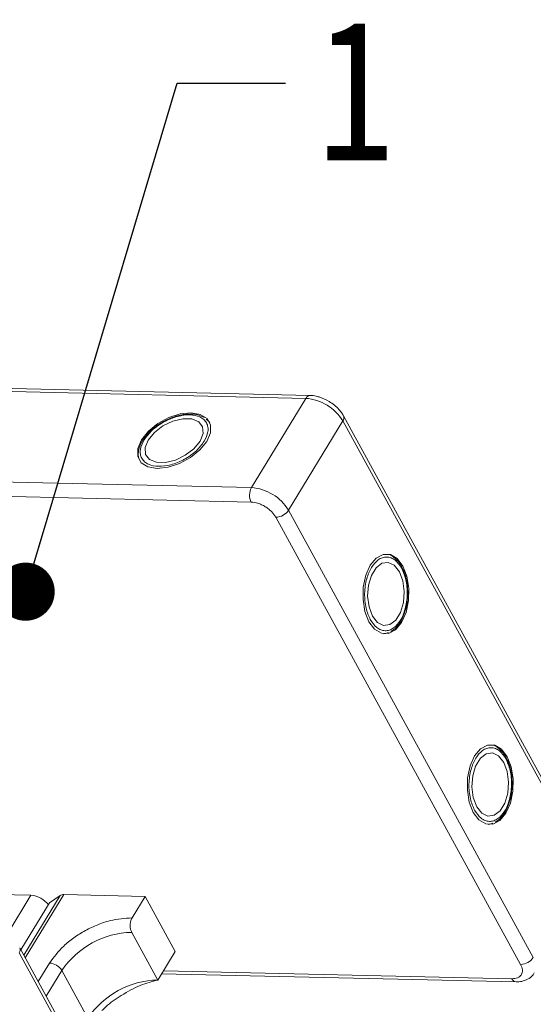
# Model space of a CAD drawing. Header units: millimetres. Extents: x 207 to 1682, y 260 to 1293.
# Tile 83 of 84: x 1525 to 1569, y 1051 to 1136. Entities that reach past the tile are written whole.
import ezdxf

# ---------------------------------------------------------------- set-up
doc = ezdxf.new("R2010")
doc.units = ezdxf.units.MM
doc.styles.get("Standard").update_dxf_attribs({"font": '仿宋_GB2312.ttf', "width": 0.8})
doc.dimstyles.new('ISO-25.1', dxfattribs={"dimtxt": 6, "dimasz": 5, "dimexe": 3.5, "dimexo": 0.625, "dimgap": 1.5, "dimtad": 1, "dimtoh": 1, "dimtxsty": 'Standard', "dimcen": 2.5, "dimadec": 0, "dimazin": 0, "dimtfac": 1, "dimtmove": 0, "dimatfit": 3, "dimfxl": 0, "dimarcsym": 0})

msp = doc.modelspace()

# ---------------------------------------------------------------- linework, layer by layer
at = {"color": 7, "linetype": 'Continuous', "lineweight": 15}
for p, q in [((1511.733, 1104.39), (1549.473, 1103.524)), ((1549.838, 1103.774), (1512.098, 1104.64)), ((1549.473, 1103.524), (1544.805, 1095.852)), ((1541.12, 1101.555), (1540.924, 1101.729)), ((1541.15, 1101.535), (1541.218, 1101.444)), ((1547.994, 1093.911), (1552.663, 1101.584)), ((1552.663, 1101.584), (1573.7, 1063.13)), ((1573.754, 1063.569), (1552.716, 1102.022)), ((1535.624, 1100.14), (1535.517, 1099.988)), ((1544.805, 1095.852), (1479.439, 1097.352)), ((1544.776, 1094.608), (1479.41, 1096.107)), ((1569.032, 1055.458), (1547.994, 1093.911)), ((1567.94, 1054.861), (1546.902, 1093.314)), ((1557.845, 1088.789), (1557.768, 1088.958)), ((1556.291, 1083.306), (1556.177, 1083.292)), ((1556.323, 1083.322), (1556.573, 1083.405)), ((1566.812, 1072.399), (1566.734, 1072.568)), ((1565.258, 1066.916), (1565.144, 1066.902)), ((1565.29, 1066.932), (1565.54, 1067.015)), ((1519.03, 1060.963), (1525.854, 1060.806)), ((1525.854, 1060.806), (1523.8, 1057.432)), ((1525.239, 1055.66), (1528.357, 1060.784)), ((1525.367, 1055.426), (1528.677, 1060.866)), ((1527.456, 1060.147), (1528.357, 1060.784)), ((1528.677, 1060.866), (1535.661, 1060.705)), ((1534.541, 1058.864), (1535.661, 1060.705)), ((1535.661, 1060.705), (1538.248, 1055.978)), ((1527.456, 1060.147), (1524.996, 1056.104)), ((1536.754, 1053.522), (1534.512, 1057.62)), ((1524.838, 1055.856), (1545.876, 1017.402)), ((1545.929, 1017.841), (1524.892, 1056.295)), ((1538.248, 1055.978), (1536.754, 1053.522)), ((1527.444, 1054.982), (1526.478, 1053.394)), ((1527.168, 1052.134), (1528.507, 1054.335)), ((1530.749, 1050.237), (1528.507, 1054.335)), ((1537.085, 1054.066), (1567.546, 1053.367)), ((1537.239, 1054.32), (1567.193, 1053.633))]:
    msp.add_line(p, q, dxfattribs=at)
at = {"color": 7, "linetype": 'Continuous', "lineweight": 15, "flags": 128}
for points in [[(1539.617, 1102.288), (1538.68, 1102.191), (1537.692, 1101.868), (1536.75, 1101.353), (1535.946, 1100.695), (1535.359, 1099.958), (1535.046, 1099.215), (1535.038, 1098.539), (1535.335, 1097.995), (1535.909, 1097.637), (1536.703, 1097.5), (1537.64, 1097.597), (1538.628, 1097.92), (1539.57, 1098.435), (1540.374, 1099.093), (1540.961, 1099.83), (1541.274, 1100.573), (1541.283, 1101.249), (1540.985, 1101.793), (1540.411, 1102.151), (1539.617, 1102.288)], [(1535.933, 1099.945), (1535.672, 1099.291), (1535.71, 1098.71), (1536.044, 1098.272), (1536.633, 1098.029), (1537.407, 1098.011), (1538.271, 1098.221), (1539.122, 1098.632), (1539.857, 1099.195), (1540.387, 1099.843), (1540.649, 1100.497), (1540.61, 1101.078), (1540.276, 1101.516), (1539.687, 1101.759), (1538.914, 1101.777), (1538.049, 1101.567), (1537.198, 1101.156), (1536.464, 1100.593), (1535.933, 1099.945)], [(1557.82, 1089.11), (1557.334, 1089.752), (1556.752, 1090.097), (1556.132, 1090.112), (1555.535, 1089.794), (1555.019, 1089.174), (1554.635, 1088.314), (1554.42, 1087.298), (1554.395, 1086.224), (1554.563, 1085.199), (1554.907, 1084.322), (1555.394, 1083.679), (1555.976, 1083.334), (1556.596, 1083.32), (1557.193, 1083.638), (1557.709, 1084.257), (1558.093, 1085.117), (1558.308, 1086.134), (1558.333, 1087.207), (1558.165, 1088.233), (1557.82, 1089.11)], [(1557.522, 1088.618), (1557.086, 1089.172), (1556.564, 1089.429), (1556.017, 1089.359), (1555.512, 1088.971), (1555.11, 1088.31), (1554.859, 1087.457), (1554.79, 1086.514), (1554.91, 1085.596), (1555.206, 1084.813), (1555.642, 1084.259), (1556.164, 1084.002), (1556.711, 1084.072), (1557.216, 1084.461), (1557.618, 1085.122), (1557.869, 1085.975), (1557.938, 1086.917), (1557.818, 1087.835), (1557.522, 1088.618)], [(1566.787, 1072.72), (1566.3, 1073.362), (1565.719, 1073.707), (1565.099, 1073.722), (1564.502, 1073.404), (1563.986, 1072.784), (1563.601, 1071.924), (1563.386, 1070.908), (1563.362, 1069.834), (1563.53, 1068.809), (1563.874, 1067.932), (1564.361, 1067.289), (1564.943, 1066.944), (1565.563, 1066.93), (1566.16, 1067.248), (1566.676, 1067.867), (1567.06, 1068.727), (1567.275, 1069.744), (1567.3, 1070.817), (1567.132, 1071.843), (1566.787, 1072.72)], [(1566.489, 1072.229), (1566.053, 1072.782), (1565.53, 1073.04), (1564.984, 1072.97), (1564.479, 1072.581), (1564.077, 1071.92), (1563.826, 1071.067), (1563.757, 1070.124), (1563.877, 1069.206), (1564.173, 1068.423), (1564.608, 1067.869), (1565.131, 1067.612), (1565.678, 1067.682), (1566.183, 1068.071), (1566.585, 1068.732), (1566.835, 1069.585), (1566.905, 1070.527), (1566.784, 1071.445), (1566.489, 1072.229)]]:
    msp.add_lwpolyline(points, dxfattribs=at)
at = {"color": 7, "linetype": 'Continuous', "lineweight": 15}
for centre, radius, start, end in [((1549.858, 1103.352), 0.422, 92.68301, 155.94061), ((1549.196, 1099.477), 4.057, 31.28833, 86.07738), ((1552.334, 1101.846), 0.421, 321.38407, 25.00429), ((1545.991, 1095.202), 1.352, 151.28833, 206.07738), ((1544.527, 1091.804), 4.057, 31.28833, 86.07738), ((1546.872, 1094.666), 1.353, 271.29253, 326.07318), ((1525.703, 1058.75), 2.062, 36.71084, 85.7989), ((1528.642, 1060.334), 0.533, 86.16284, 122.32972), ((1534.68, 1050.183), 7.439, 91.29253, 146.07318), ((1524.496, 1056.12), 0.432, 322.30413, 24.49471), ((1527.352, 1053.632), 1.352, 31.28833, 86.07738), ((1567.909, 1056.213), 1.353, 271.29253, 326.07318), ((1536.922, 1046.085), 7.439, 91.29253, 146.07318), ((1567.601, 1053.806), 0.443, 203.0669, 262.93411)]:
    msp.add_arc(centre, radius, start, end, dxfattribs=at)
for points, knots in [([(1551.494, 1103.253), (1551.23, 1103.393), (1550.864, 1103.587), (1550.309, 1103.726), (1550.018, 1103.786), (1549.845, 1103.772), (1549.839, 1103.772)], [0, 0, 0, 0, 0.488444, 0.677599, 0.988653, 1, 1, 1, 1]), ([(1552.703, 1102.019), (1552.668, 1102.09), (1552.57, 1102.287), (1552.31, 1102.597), (1551.947, 1102.952), (1551.645, 1103.152), (1551.494, 1103.253)], [0, 0, 0, 0, 0.144277, 0.402847, 0.700432, 1, 1, 1, 1]), ([(1540.744, 1101.89), (1540.572, 1101.971), (1540.216, 1102.139), (1539.581, 1102.199), (1538.975, 1102.148), (1538.425, 1102.027), (1537.858, 1101.842), (1537.47, 1101.647), (1537.259, 1101.541)], [0, 0, 0, 0, 0.1912901, 0.3970639, 0.559818, 0.6867563, 0.8302953, 1, 1, 1, 1]), ([(1535.574, 1099.953), (1535.778, 1100.23), (1536.093, 1100.658), (1536.728, 1101.166), (1537.276, 1101.509), (1537.862, 1101.787), (1538.627, 1102.04), (1539.537, 1102.157), (1540.281, 1102.002), (1540.722, 1101.722), (1540.959, 1101.425), (1541.079, 1101.066), (1541.088, 1100.544), (1540.88, 1100.113), (1540.746, 1099.835)], [0, 0, 0, 0, 0.1197215, 0.184837, 0.25, 0.3151155, 0.3802785, 0.5, 0.6197215, 0.684837, 0.75, 0.8151155, 0.8802785, 1, 1, 1, 1]), ([(1537.259, 1101.541), (1536.977, 1101.37), (1536.584, 1101.13), (1536.099, 1100.704), (1535.811, 1100.416), (1535.666, 1100.202), (1535.624, 1100.14)], [0, 0, 0, 0, 0.431946, 0.604262, 0.884419, 1, 1, 1, 1]), ([(1535.517, 1099.988), (1535.489, 1099.95), (1535.346, 1099.754), (1535.186, 1099.381), (1535.071, 1098.882), (1535.073, 1098.463), (1535.185, 1098.252), (1535.221, 1098.183)], [0, 0, 0, 0, 0.062547, 0.320218, 0.586185, 0.865747, 1, 1, 1, 1]), ([(1540.746, 1099.835), (1540.542, 1099.558), (1540.228, 1099.13), (1539.592, 1098.622), (1539.044, 1098.279), (1538.458, 1098.001), (1537.693, 1097.748), (1536.783, 1097.631), (1536.039, 1097.786), (1535.598, 1098.066), (1535.362, 1098.363), (1535.241, 1098.722), (1535.232, 1099.244), (1535.44, 1099.675), (1535.574, 1099.953)], [0, 0, 0, 0, 0.1197215, 0.184837, 0.25, 0.3151155, 0.3802785, 0.5, 0.6197215, 0.684837, 0.75, 0.8151155, 0.8802785, 1, 1, 1, 1]), ([(1546.902, 1093.314), (1546.796, 1093.473), (1546.633, 1093.718), (1546.293, 1094.016), (1545.998, 1094.221), (1545.68, 1094.389), (1545.259, 1094.554), (1544.966, 1094.586), (1544.776, 1094.608)], [0, 0, 0, 0, 0.2394429, 0.3696359, 0.4999999, 0.6301929, 0.7605571, 1, 1, 1, 1]), ([(1555.019, 1084.506), (1554.881, 1084.821), (1554.668, 1085.307), (1554.546, 1086.112), (1554.523, 1086.758), (1554.575, 1087.404), (1554.739, 1088.193), (1555.092, 1089.04), (1555.599, 1089.607), (1556.062, 1089.848), (1556.437, 1089.905), (1556.808, 1089.83), (1557.265, 1089.576), (1557.534, 1089.181), (1557.708, 1088.925)], [0, 0, 0, 0, 0.119721, 0.184837, 0.25, 0.315115, 0.380279, 0.5, 0.619721, 0.684837, 0.75, 0.815115, 0.880279, 1, 1, 1, 1]), ([(1557.768, 1088.958), (1557.748, 1089.001), (1557.65, 1089.223), (1557.407, 1089.549), (1557.032, 1089.896), (1556.677, 1090.101), (1556.449, 1090.111), (1556.382, 1090.113)], [0, 0, 0, 0, 0.063726, 0.326043, 0.596808, 0.881417, 1, 1, 1, 1]), ([(1557.708, 1088.925), (1557.846, 1088.61), (1558.06, 1088.124), (1558.182, 1087.32), (1558.205, 1086.674), (1558.153, 1086.027), (1557.989, 1085.238), (1557.636, 1084.391), (1557.129, 1083.824), (1556.666, 1083.583), (1556.29, 1083.527), (1555.919, 1083.602), (1555.462, 1083.856), (1555.193, 1084.25), (1555.019, 1084.506)], [0, 0, 0, 0, 0.119721, 0.184837, 0.25, 0.315115, 0.380279, 0.5, 0.619721, 0.684837, 0.75, 0.815115, 0.880279, 1, 1, 1, 1]), ([(1558.241, 1086.673), (1558.233, 1087.002), (1558.223, 1087.463), (1558.096, 1088.096), (1557.99, 1088.489), (1557.878, 1088.721), (1557.845, 1088.789)], [0, 0, 0, 0, 0.432034, 0.604386, 0.884605, 1, 1, 1, 1]), ([(1556.8, 1083.48), (1556.957, 1083.588), (1557.281, 1083.813), (1557.65, 1084.333), (1557.909, 1084.883), (1558.079, 1085.42), (1558.202, 1086.003), (1558.227, 1086.438), (1558.241, 1086.673)], [0, 0, 0, 0, 0.191308, 0.39709, 0.559843, 0.686792, 0.830349, 1, 1, 1, 1]), ([(1563.986, 1068.116), (1563.848, 1068.431), (1563.635, 1068.918), (1563.513, 1069.722), (1563.489, 1070.368), (1563.542, 1071.015), (1563.705, 1071.803), (1564.059, 1072.65), (1564.566, 1073.217), (1565.029, 1073.458), (1565.404, 1073.515), (1565.775, 1073.44), (1566.232, 1073.186), (1566.501, 1072.791), (1566.675, 1072.535)], [0, 0, 0, 0, 0.119721, 0.184837, 0.25, 0.315115, 0.380279, 0.5, 0.619721, 0.684837, 0.75, 0.815115, 0.880279, 1, 1, 1, 1]), ([(1566.734, 1072.568), (1566.715, 1072.611), (1566.617, 1072.833), (1566.373, 1073.159), (1565.999, 1073.506), (1565.644, 1073.711), (1565.416, 1073.721), (1565.349, 1073.723)], [0, 0, 0, 0, 0.063726, 0.326043, 0.596808, 0.881417, 1, 1, 1, 1]), ([(1566.675, 1072.535), (1566.813, 1072.22), (1567.026, 1071.734), (1567.148, 1070.93), (1567.172, 1070.284), (1567.12, 1069.637), (1566.956, 1068.848), (1566.602, 1068.001), (1566.096, 1067.435), (1565.633, 1067.193), (1565.257, 1067.137), (1564.886, 1067.212), (1564.429, 1067.466), (1564.16, 1067.86), (1563.986, 1068.116)], [0, 0, 0, 0, 0.119721, 0.184837, 0.25, 0.315115, 0.380279, 0.5, 0.619721, 0.684837, 0.75, 0.815115, 0.880279, 1, 1, 1, 1]), ([(1567.208, 1070.283), (1567.2, 1070.612), (1567.189, 1071.073), (1567.063, 1071.706), (1566.957, 1072.099), (1566.845, 1072.331), (1566.812, 1072.399)], [0, 0, 0, 0, 0.432034, 0.604386, 0.884605, 1, 1, 1, 1]), ([(1565.767, 1067.09), (1565.923, 1067.198), (1566.248, 1067.423), (1566.616, 1067.943), (1566.876, 1068.493), (1567.046, 1069.03), (1567.169, 1069.614), (1567.194, 1070.048), (1567.208, 1070.283)], [0, 0, 0, 0, 0.191308, 0.39709, 0.559843, 0.686792, 0.830349, 1, 1, 1, 1]), ([(1534.541, 1058.864), (1533.921, 1058.824), (1532.968, 1058.763), (1531.578, 1058.29), (1530.517, 1057.793), (1529.525, 1057.167), (1528.378, 1056.252), (1527.812, 1055.482), (1527.444, 1054.982)], [0, 0, 0, 0, 0.239457, 0.368361, 0.5, 0.631639, 0.760543, 1, 1, 1, 1]), ([(1534.512, 1057.62), (1534.478, 1057.698), (1534.408, 1057.853), (1534.369, 1058.148), (1534.386, 1058.446), (1534.45, 1058.694), (1534.515, 1058.816), (1534.541, 1058.864)], [0, 0, 0, 0, 0.2146939, 0.4293877, 0.6440816, 0.8587754, 1, 1, 1, 1]), ([(1567.193, 1053.633), (1567.365, 1053.646), (1567.629, 1053.665), (1567.878, 1053.815), (1568.018, 1053.972), (1568.093, 1054.169), (1568.112, 1054.458), (1568.007, 1054.702), (1567.94, 1054.861)], [0, 0, 0, 0, 0.239443, 0.369636, 0.5, 0.630193, 0.760557, 1, 1, 1, 1]), ([(1567.546, 1053.369), (1567.713, 1053.373), (1568.063, 1053.383), (1568.554, 1053.566), (1568.94, 1053.823), (1569.061, 1054.063), (1569.098, 1054.137)], [0, 0, 0, 0, 0.265588, 0.558647, 0.864004, 1, 1, 1, 1]), ([(1531.94, 1050.887), (1532.051, 1050.996), (1532.55, 1051.487), (1533.702, 1052.274), (1535.273, 1053.14), (1536.262, 1053.395), (1536.754, 1053.522)], [0, 0, 0, 0, 0.078725, 0.3545282, 0.678962, 1, 1, 1, 1])]:
    msp.add_open_spline(points, degree=3, knots=knots, dxfattribs=at)

# ---------------------------------------------------------------- texts
at = {"color": 5, "lineweight": 9, "insert": (1550.463, 1136.081), "char_height": 12.1, "width": 1.815, "attachment_point": 1}
msp.add_mtext('1', dxfattribs=at)

# ---------------------------------------------------------------- leaders
at = {"color": 5, "lineweight": 9}
msp.add_leader([(1525.395, 1086.906), (1538.415, 1130.636), (1547.74, 1130.636)], dimstyle='ISO-25.1', override={"dimgap": 1.5, "dimtad": 0, "dimldrblk": 'Dot'}, dxfattribs=at)

doc.saveas('drawing.dxf')
